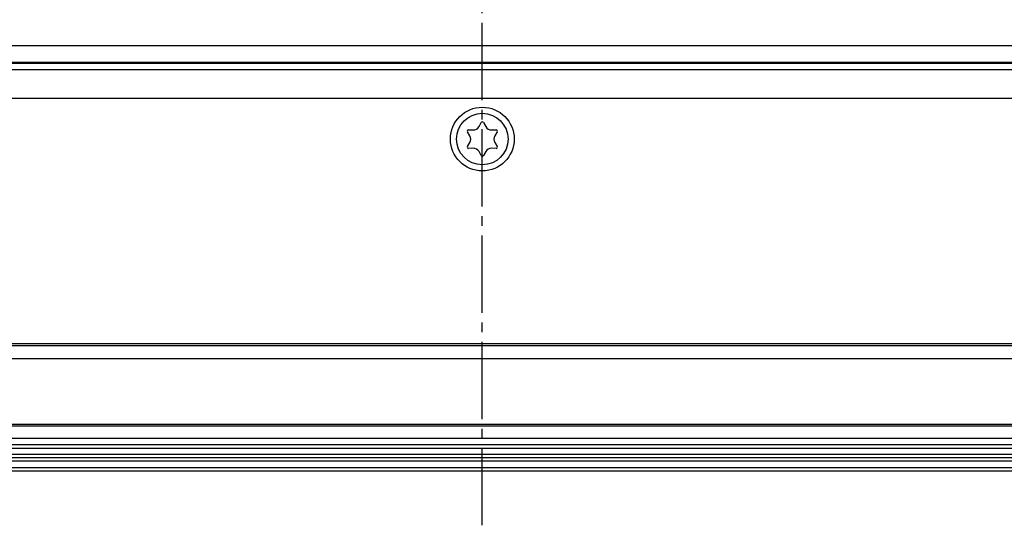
# Model space of a CAD drawing. Header units: millimetres. Extents: x -380.3 to -282.2, y 219.2 to 245.7.
# Tile 20 of 44: x -336 to -325.8, y 219.3 to 224.6. Entities that reach past the tile are written whole.
import ezdxf

# ---------------------------------------------------------------- set-up
doc = ezdxf.new("R2010")
doc.units = ezdxf.units.MM
doc.linetypes.add('DOT_CENTER', pattern=[14, 12, -1, 0, -1])
doc.layers.add('1', color=7, linetype='Continuous')

# ---------------------------------------------------------------- blocks, each defined once
blk = doc.blocks.new('Senkschraube-DIN7500-TX20-M4x12_A2K___9', base_point=(-4972.63, 3346.13))
at = {"color": 7, "linetype": 'Continuous'}
for p, q in [((-4969.14, 3352.07), (-4968.8, 3352.69)), ((-4968.45, 3352.69), (-4968.11, 3352.07)), ((-4970.56, 3350.65), (-4970.94, 3351.26)), ((-4970.76, 3351.56), (-4970.05, 3351.54)), ((-4967.2, 3351.54), (-4966.49, 3351.56)), ((-4966.32, 3351.26), (-4966.69, 3350.65)), ((-4970.94, 3348.99), (-4970.56, 3349.6)), ((-4970.05, 3348.71), (-4970.76, 3348.69)), ((-4966.49, 3348.69), (-4967.2, 3348.71)), ((-4966.69, 3349.6), (-4966.32, 3348.99)), ((-4968.8, 3347.56), (-4969.14, 3348.19)), ((-4968.11, 3348.19), (-4968.45, 3347.56))]:
    blk.add_line(p, q, dxfattribs=at)
blk.add_circle((-4968.63, 3350.13), 4, dxfattribs=at)
for centre, radius, start, end in [((-4970.02, 3352.54), 1, 268.3195, 331.6805), ((-4968.63, 3352.6), 0.2, 28.3195, 151.6805), ((-4967.23, 3352.54), 1, 208.3195, 271.6805), ((-4970.77, 3351.36), 0.2, 88.3195, 211.6805), ((-4971.41, 3350.13), 1, 328.3195, 31.6805), ((-4965.84, 3350.13), 1, 148.3195, 211.6805), ((-4966.49, 3351.36), 0.2, 328.3195, 91.6805), ((-4970.77, 3348.89), 0.2, 148.3195, 271.6805), ((-4970.02, 3347.71), 1, 28.3195, 91.6805), ((-4967.23, 3347.71), 1, 88.3195, 151.6805), ((-4966.49, 3348.89), 0.2, 268.3195, 31.6805), ((-4968.63, 3347.65), 0.2, 208.3195, 331.6805)]:
    blk.add_arc(centre, radius, start, end, dxfattribs=at)
blk = doc.blocks.new('L5_80104_0_Aufhaengezapfen_S130-04-00-04_1__33', base_point=(-4982.63, 3553.23))
at = {"layer": '1', "color": 2, "linetype": 'DOT_CENTER'}
blk.add_line((-4968.63, 3290.16), (-4968.63, 3685.05), dxfattribs=at)
blk = doc.blocks.new('SET-Zapfen-M40__34', base_point=(-4982.63, 3553.23))
blk.add_blockref('L5_80104_0_Aufhaengezapfen_S130-04-00-04_1__33', (-4982.63, 3553.23))
blk = doc.blocks.new('Haltebuegel-kurz', base_point=(-5659.13, 3437.73))
blk.add_blockref('SET-Zapfen-M40__34', (-4982.63, 3553.23))
blk = doc.blocks.new('Gehaeusedeckel-oben__35', base_point=(-5589.13, 3364.68))
at = {"color": 1, "linetype": 'Continuous'}
blk.add_line((-5589.13, 3364.68), (-4348.13, 3364.68), dxfattribs=at)
blk = doc.blocks.new('Rückdeckel-kpl___46', base_point=(-5619.99, 3364.68))
blk.add_blockref('Gehaeusedeckel-oben__35', (-5589.13, 3364.68))
blk = doc.blocks.new('Gehaeuseprofil__97', base_point=(-5589.13, 3305.53))
at = {"color": 7, "linetype": 'Continuous'}
for p, q in [((-4348.13, 3362.03), (-5589.13, 3362.03)), ((-4358.13, 3318.03), (-5579.13, 3318.03)), ((-4358.13, 3305.53), (-5579.13, 3305.53))]:
    blk.add_line(p, q, dxfattribs=at)
at = {"color": 1, "linetype": 'Continuous'}
for p, q in [((-4348.13, 3361.88), (-5589.13, 3361.88)), ((-5589.13, 3360.92), (-4348.13, 3360.92)), ((-5589.13, 3356.49), (-4348.13, 3356.49)), ((-4358.13, 3318.33), (-5579.13, 3318.33)), ((-4358.13, 3316.03), (-5579.13, 3316.03)), ((-4358.13, 3305.83), (-5579.13, 3305.83))]:
    blk.add_line(p, q, dxfattribs=at)
at = {"color": 7, "linetype": 'Continuous'}
blk.add_circle((-4968.63, 3350.13), 4.95, dxfattribs=at)
blk = doc.blocks.new('Gehaeuse-kpl___128', base_point=(-5703.85, 3295.83))
blk.add_blockref('Gehaeuseprofil__97', (-5589.13, 3305.53))
blk = doc.blocks.new('Montage-fuer-Funktionstest__129', base_point=(-5703.85, 3295.83))
blk.add_blockref('Gehaeuse-kpl___128', (-5703.85, 3295.83))
blk = doc.blocks.new('Diffusor-Rahmen-unten__130', base_point=(-5579.13, 3298.63))
at = {"color": 1, "linetype": 'Continuous'}
for p, q in [((-5579.13, 3302.13), (-4358.13, 3302.13)), ((-4358.13, 3301.13), (-5579.13, 3301.13)), ((-4358.13, 3300.13), (-5579.13, 3300.13)), ((-5579.13, 3299.13), (-4358.13, 3299.13))]:
    blk.add_line(p, q, dxfattribs=at)
at = {"color": 7, "linetype": 'Continuous'}
for p, q in [((-4358.13, 3300.63), (-5579.13, 3300.63)), ((-5579.13, 3298.63), (-4358.13, 3298.63))]:
    blk.add_line(p, q, dxfattribs=at)
blk = doc.blocks.new('Diffusor-Rahmen-oben__131', base_point=(-5579.13, 3302.63))
at = {"color": 1, "linetype": 'Continuous'}
blk.add_line((-4454.13, 3303.63), (-5483.13, 3303.63), dxfattribs=at)
at = {"color": 7, "linetype": 'Continuous'}
blk.add_line((-4454.13, 3302.63), (-5483.13, 3302.63), dxfattribs=at)
blk = doc.blocks.new('Standard-Diffusor-kpl___136', base_point=(-5579.13, 3298.09))
for name, p in [('Diffusor-Rahmen-oben__131', (-5579.13, 3302.63)), ('Diffusor-Rahmen-unten__130', (-5579.13, 3298.63))]:
    blk.add_blockref(name, p)
blk = doc.blocks.new('S360-C__137', base_point=(-5703.85, 3287.63))
for name, p in [('Haltebuegel-kurz', (-5659.13, 3437.73)), ('Montage-fuer-Funktionstest__129', (-5703.85, 3295.83)), ('Rückdeckel-kpl___46', (-5619.99, 3364.68)), ('Senkschraube-DIN7500-TX20-M4x12_A2K___9', (-4972.63, 3346.13)), ('Standard-Diffusor-kpl___136', (-5579.13, 3298.09))]:
    blk.add_blockref(name, p)
blk = doc.blocks.new('MB-obenB', base_point=(-4995, 3375))
blk.add_blockref('S360-C__137', (-5703.85, 3287.63))

msp = doc.modelspace()

# ---------------------------------------------------------------- block references
at = {"xscale": 0.06666666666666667, "yscale": 0.06666666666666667, "zscale": 0.06666666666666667}
msp.add_blockref('MB-obenB', (-333, 225), dxfattribs=at)

doc.saveas('drawing.dxf')
